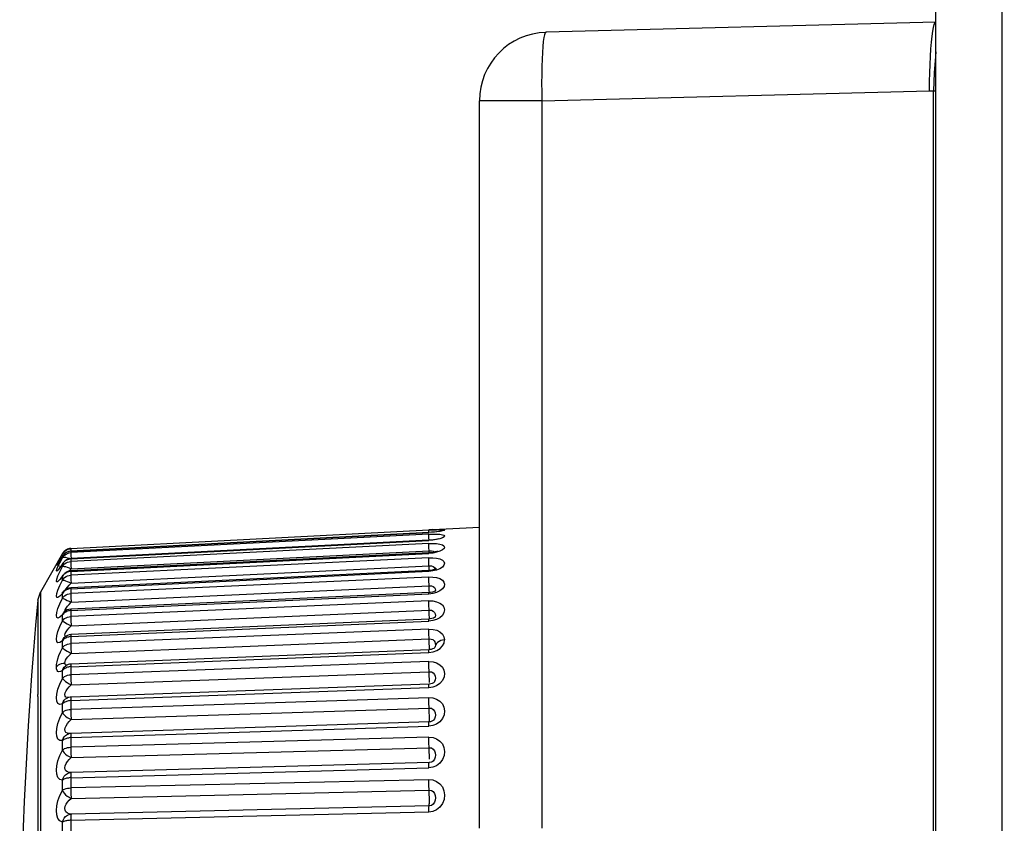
# Model space of a CAD drawing. Extents: x -4139 to -1089, y -1564 to 1941.
# Tile 85 of 160: x -4139 to -4122, y 1139 to 1153. Entities that reach past the tile are written whole.
import ezdxf

# ---------------------------------------------------------------- set-up
doc = ezdxf.new("R2010")
doc.units = 0
doc.header["$LTSCALE"] = 23.1
for name, color, linetype in [('03_IOCASE_4_1_AM_0', 7, 'CONTINUOUS'), ('X610_37_IO_BASE-20150120_3', 7, 'CONTINUOUS'), ('XUAN_NIU_3_1_AM_0', 7, 'CONTINUOUS')]:
    doc.layers.add(name, color=color, linetype=linetype)

msp = doc.modelspace()

# ---------------------------------------------------------------- linework, layer by layer
at = {"layer": '03_IOCASE_4_1_AM_0', "color": 7}
for p, q in [((-4122.939, 1153.082), (-4129.77, 1152.903)), ((-4130.939, 1138.953), (-4130.939, 1151.703))]:
    msp.add_line(p, q, dxfattribs=at)
at = {"layer": '03_IOCASE_4_1_AM_0', "color": 2}
for p, q in [((-4129.843, 1151.703), (-4123.049, 1151.88)), ((-4123.049, 1151.88), (-4122.982, 1151.88)), ((-4122.982, 1134.768), (-4122.982, 1151.88)), ((-4129.843, 1151.703), (-4130.939, 1151.703)), ((-4129.843, 1151.703), (-4129.843, 1138.953))]:
    msp.add_line(p, q, dxfattribs=at)
at = {"layer": '03_IOCASE_4_1_AM_0', "color": 7}
for points in [[(-4123.049, 1151.881), (-4123.047, 1152.038), (-4123.044, 1152.192), (-4123.039, 1152.341), (-4123.032, 1152.482), (-4123.024, 1152.612), (-4123.014, 1152.73), (-4123.004, 1152.833), (-4122.992, 1152.921), (-4122.979, 1152.99), (-4122.966, 1153.041), (-4122.953, 1153.071), (-4122.939, 1153.082)], [(-4122.939, 1152.563), (-4122.946, 1152.482), (-4122.957, 1152.341), (-4122.967, 1152.191), (-4122.975, 1152.036), (-4122.982, 1151.879)], [(-4122.982, 1151.879), (-4122.961, 1151.879), (-4122.939, 1151.878), (-4122.939, 1151.878)]]:
    msp.add_lwpolyline(points, dxfattribs=at)
at = {"layer": '03_IOCASE_4_1_AM_0', "color": 2}
msp.add_lwpolyline([(-4129.77, 1152.903), (-4129.784, 1152.892), (-4129.796, 1152.861), (-4129.808, 1152.811), (-4129.818, 1152.741), (-4129.827, 1152.654), (-4129.835, 1152.55), (-4129.841, 1152.432), (-4129.845, 1152.302), (-4129.847, 1152.162), (-4129.848, 1152.013), (-4129.847, 1151.859), (-4129.843, 1151.703)], dxfattribs=at)
at = {"layer": '03_IOCASE_4_1_AM_0', "color": 7}
msp.add_arc((-4129.739, 1151.703), 1.2, 91.5, 180, dxfattribs=at)
at = {"layer": 'X610_37_IO_BASE-20150120_3', "color": 7}
msp.add_line((-4122.939, 1068.386), (-4122.939, 1241.817), dxfattribs=at)
at = {"layer": 'X610_37_IO_BASE-20150120_3', "color": 2}
msp.add_lwpolyline([(-4121.739, 1243.017), (-4121.744, 1243.007), (-4121.75, 1242.976), (-4121.755, 1242.926), (-4121.76, 1242.857), (-4121.764, 1242.769), (-4121.768, 1242.666), (-4121.772, 1242.548), (-4121.775, 1242.417), (-4121.777, 1242.277), (-4121.779, 1242.128), (-4121.78, 1241.974), (-4121.781, 1068.576)], dxfattribs=at)
at = {"layer": 'XUAN_NIU_3_1_AM_0', "color": 2}
for p, q in [((-4131.824, 1144.178), (-4138.098, 1143.85)), ((-4138.098, 1143.806), (-4131.824, 1144.134)), ((-4131.824, 1144.105), (-4138.098, 1143.781)), ((-4131.824, 1144.178), (-4131.753, 1144.182)), ((-4131.824, 1144.174), (-4131.824, 1144.178)), ((-4131.755, 1144.139), (-4131.824, 1144.134)), ((-4131.824, 1144.134), (-4131.824, 1144.135)), ((-4131.824, 1144.098), (-4131.824, 1144.105)), ((-4138.098, 1143.672), (-4131.824, 1143.996)), ((-4131.824, 1143.942), (-4138.098, 1143.626)), ((-4131.754, 1144.001), (-4131.824, 1143.995)), ((-4131.819, 1143.992), (-4131.822, 1144.046)), ((-4138.291, 1143.678), (-4138.244, 1143.76)), ((-4138.244, 1143.76), (-4138.244, 1143.764)), ((-4138.156, 1143.768), (-4138.128, 1143.777)), ((-4138.128, 1143.777), (-4138.098, 1143.781)), ((-4138.098, 1143.851), (-4138.098, 1143.85)), ((-4138.098, 1143.807), (-4138.098, 1143.78)), ((-4138.098, 1143.807), (-4138.098, 1143.806)), ((-4138.098, 1143.452), (-4131.824, 1143.768)), ((-4138.093, 1143.498), (-4131.819, 1143.814)), ((-4131.754, 1143.774), (-4131.824, 1143.767)), ((-4131.822, 1143.871), (-4131.823, 1143.896)), ((-4131.819, 1143.814), (-4131.822, 1143.871)), ((-4131.818, 1143.785), (-4131.819, 1143.814)), ((-4131.725, 1143.794), (-4131.722, 1143.791)), ((-4138.324, 1143.537), (-4138.291, 1143.604)), ((-4138.304, 1143.624), (-4138.308, 1143.617)), ((-4138.293, 1143.641), (-4138.294, 1143.639)), ((-4138.283, 1143.657), (-4138.293, 1143.641)), ((-4138.291, 1143.604), (-4138.244, 1143.692)), ((-4138.244, 1143.717), (-4138.257, 1143.698)), ((-4138.233, 1143.735), (-4138.244, 1143.717)), ((-4138.244, 1143.717), (-4138.242, 1143.722)), ((-4138.244, 1143.692), (-4138.244, 1143.717)), ((-4138.233, 1143.602), (-4138.244, 1143.584)), ((-4138.244, 1143.584), (-4138.238, 1143.596)), ((-4138.244, 1143.539), (-4138.244, 1143.584)), ((-4138.161, 1143.693), (-4138.128, 1143.682)), ((-4138.128, 1143.682), (-4138.11, 1143.675)), ((-4138.128, 1143.622), (-4138.098, 1143.626)), ((-4131.824, 1143.69), (-4138.098, 1143.385)), ((-4138.098, 1143.676), (-4138.098, 1143.672)), ((-4138.098, 1143.673), (-4138.098, 1143.624)), ((-4138.291, 1143.446), (-4138.244, 1143.539)), ((-4138.139, 1143.454), (-4138.129, 1143.464)), ((-4138.129, 1143.464), (-4138.093, 1143.498)), ((-4138.098, 1143.454), (-4138.098, 1143.383)), ((-4138.098, 1143.149), (-4131.824, 1143.454)), ((-4138.093, 1143.245), (-4131.819, 1143.55)), ((-4131.755, 1143.46), (-4131.824, 1143.453)), ((-4131.816, 1143.471), (-4131.817, 1143.491)), ((-4131.724, 1143.522), (-4131.712, 1143.504)), ((-4131.712, 1143.504), (-4131.709, 1143.482)), ((-4131.709, 1143.482), (-4131.711, 1143.471)), ((-4138.291, 1143.205), (-4138.244, 1143.301)), ((-4138.244, 1143.367), (-4138.234, 1143.388)), ((-4138.233, 1143.384), (-4138.244, 1143.367)), ((-4138.244, 1143.301), (-4138.244, 1143.367)), ((-4138.129, 1143.21), (-4138.093, 1143.245)), ((-4138.098, 1143.385), (-4138.098, 1143.372)), ((-4138.098, 1143.372), (-4138.098, 1143.353)), ((-4131.824, 1143.353), (-4138.098, 1143.063)), ((-4138.633, 1143.091), (-4138.633, 1128.672)), ((-4138.324, 1143.126), (-4138.291, 1143.205)), ((-4138.244, 1143.067), (-4138.232, 1143.093)), ((-4138.233, 1143.084), (-4138.244, 1143.067)), ((-4138.244, 1142.982), (-4138.244, 1143.067)), ((-4138.232, 1143.093), (-4138.228, 1143.1)), ((-4138.228, 1143.1), (-4138.226, 1143.101)), ((-4138.159, 1143.177), (-4138.129, 1143.21)), ((-4138.098, 1143.152), (-4138.098, 1143.06)), ((-4138.093, 1142.911), (-4131.819, 1143.201)), ((-4131.754, 1143.064), (-4131.824, 1143.056)), ((-4131.818, 1143.17), (-4131.819, 1143.201)), ((-4131.713, 1143.148), (-4131.709, 1143.123)), ((-4131.711, 1143.104), (-4131.712, 1143.1)), ((-4131.709, 1143.123), (-4131.711, 1143.104)), ((-4138.678, 1142.947), (-4138.678, 1141.294)), ((-4138.291, 1142.883), (-4138.244, 1142.982)), ((-4138.129, 1142.875), (-4138.093, 1142.911)), ((-4138.098, 1142.767), (-4131.824, 1143.058)), ((-4131.824, 1142.935), (-4138.098, 1142.662)), ((-4138.324, 1142.8), (-4138.291, 1142.883)), ((-4138.244, 1142.689), (-4138.232, 1142.718)), ((-4138.232, 1142.718), (-4138.218, 1142.737)), ((-4138.218, 1142.737), (-4138.218, 1142.737)), ((-4138.098, 1142.77), (-4138.098, 1142.658)), ((-4138.093, 1142.5), (-4131.819, 1142.773)), ((-4131.818, 1142.741), (-4131.819, 1142.773)), ((-4131.817, 1142.711), (-4131.818, 1142.741)), ((-4138.233, 1142.705), (-4138.244, 1142.689)), ((-4138.244, 1142.586), (-4138.244, 1142.689)), ((-4138.098, 1142.309), (-4131.824, 1142.582)), ((-4131.755, 1142.589), (-4131.824, 1142.58)), ((-4138.183, 1142.395), (-4138.159, 1142.429)), ((-4138.159, 1142.429), (-4138.129, 1142.464)), ((-4138.129, 1142.464), (-4138.093, 1142.5)), ((-4131.824, 1142.438), (-4138.098, 1142.186)), ((-4138.244, 1142.237), (-4138.293, 1142.208)), ((-4138.233, 1142.251), (-4138.244, 1142.237)), ((-4138.244, 1142.115), (-4138.244, 1142.237)), ((-4138.214, 1142.293), (-4138.206, 1142.301)), ((-4138.098, 1142.313), (-4138.098, 1142.164)), ((-4138.093, 1142.016), (-4131.819, 1142.268)), ((-4131.816, 1142.176), (-4131.817, 1142.206)), ((-4138.098, 1141.781), (-4131.824, 1142.033)), ((-4131.824, 1142.031), (-4131.748, 1142.043)), ((-4131.815, 1142.085), (-4131.815, 1142.103)), ((-4138.19, 1141.897), (-4138.173, 1141.925)), ((-4138.125, 1141.985), (-4138.093, 1142.016)), ((-4131.824, 1141.87), (-4138.098, 1141.642)), ((-4138.244, 1141.715), (-4138.28, 1141.699)), ((-4138.233, 1141.728), (-4138.244, 1141.715)), ((-4138.244, 1141.577), (-4138.244, 1141.715)), ((-4138.2, 1141.827), (-4138.205, 1141.846)), ((-4138.19, 1141.814), (-4138.2, 1141.827)), ((-4138.098, 1141.802), (-4138.098, 1141.781)), ((-4138.098, 1141.786), (-4138.098, 1141.617)), ((-4138.093, 1141.466), (-4131.819, 1141.694)), ((-4131.815, 1141.573), (-4131.816, 1141.602)), ((-4131.815, 1141.502), (-4131.815, 1141.523)), ((-4138.129, 1141.431), (-4138.093, 1141.466)), ((-4138.098, 1141.189), (-4131.824, 1141.417)), ((-4131.754, 1141.424), (-4131.824, 1141.414)), ((-4138.678, 1141.257), (-4138.678, 1141.294)), ((-4138.678, 1141.257), (-4138.678, 1128.816)), ((-4131.824, 1141.237), (-4138.098, 1141.034)), ((-4138.098, 1141.212), (-4138.098, 1141.189)), ((-4138.098, 1141.193), (-4138.098, 1141.007)), ((-4138.233, 1141.141), (-4138.244, 1141.129)), ((-4138.244, 1140.976), (-4138.244, 1141.129)), ((-4138.093, 1140.854), (-4131.819, 1141.056)), ((-4131.815, 1140.907), (-4131.815, 1140.935)), ((-4131.815, 1140.881), (-4131.815, 1140.907)), ((-4131.815, 1140.858), (-4131.815, 1140.881)), ((-4138.205, 1140.678), (-4138.199, 1140.711)), ((-4138.098, 1140.538), (-4131.824, 1140.74)), ((-4131.754, 1140.748), (-4131.824, 1140.737)), ((-4138.244, 1140.32), (-4138.244, 1140.485)), ((-4138.189, 1140.519), (-4138.205, 1140.513)), ((-4138.098, 1140.564), (-4138.098, 1140.355)), ((-4131.824, 1140.544), (-4138.098, 1140.37)), ((-4138.093, 1140.188), (-4131.819, 1140.362)), ((-4131.815, 1140.185), (-4131.815, 1140.212)), ((-4131.815, 1140.16), (-4131.815, 1140.185)), ((-4138.098, 1139.836), (-4131.824, 1140.01)), ((-4131.753, 1140.018), (-4131.824, 1140.007)), ((-4138.244, 1139.614), (-4138.244, 1139.791)), ((-4138.098, 1139.841), (-4138.098, 1139.627)), ((-4131.824, 1139.801), (-4138.098, 1139.657)), ((-4138.093, 1139.474), (-4131.819, 1139.618)), ((-4131.819, 1139.341), (-4138.093, 1139.197)), ((-4138.098, 1139.091), (-4131.824, 1139.235)), ((-4138.098, 1139.096), (-4138.098, 1138.871)), ((-4138.244, 1138.868), (-4138.244, 1139.054))]:
    msp.add_line(p, q, dxfattribs=at)
at = {"layer": 'XUAN_NIU_3_1_AM_0', "color": 7}
for p, q in [((-4131.824, 1144.135), (-4138.098, 1143.807)), ((-4131.754, 1144.186), (-4131.824, 1144.182)), ((-4131.776, 1144.138), (-4131.824, 1144.135)), ((-4131.754, 1144.186), (-4130.939, 1144.229)), ((-4131.824, 1144), (-4138.098, 1143.676)), ((-4131.791, 1144.002), (-4131.824, 1144)), ((-4138.244, 1143.764), (-4138.633, 1143.091)), ((-4138.233, 1143.782), (-4138.244, 1143.764)), ((-4138.156, 1143.837), (-4138.128, 1143.846)), ((-4138.128, 1143.846), (-4138.098, 1143.85)), ((-4131.823, 1143.777), (-4138.098, 1143.461)), ((-4131.794, 1143.779), (-4131.823, 1143.777)), ((-4138.32, 1143.601), (-4138.326, 1143.592)), ((-4138.296, 1143.658), (-4138.314, 1143.63)), ((-4138.275, 1143.692), (-4138.296, 1143.658)), ((-4138.308, 1143.549), (-4138.312, 1143.544)), ((-4138.301, 1143.558), (-4138.308, 1143.549)), ((-4138.298, 1143.513), (-4138.304, 1143.506)), ((-4131.823, 1143.47), (-4138.097, 1143.165)), ((-4131.807, 1143.471), (-4131.823, 1143.47)), ((-4138.678, 1142.947), (-4138.633, 1143.091)), ((-4131.823, 1143.082), (-4138.097, 1142.792)), ((-4131.796, 1143.084), (-4131.823, 1143.082)), ((-4138.223, 1142.732), (-4138.227, 1142.728)), ((-4138.218, 1142.737), (-4138.223, 1142.732)), ((-4131.822, 1142.617), (-4138.096, 1142.344)), ((-4138.206, 1142.301), (-4138.205, 1142.301)), ((-4131.822, 1142.08), (-4138.096, 1141.828)), ((-4131.719, 1142.118), (-4131.719, 1142.118)), ((-4131.719, 1142.118), (-4131.719, 1142.118)), ((-4138.188, 1141.798), (-4138.188, 1141.798)), ((-4131.821, 1141.477), (-4138.095, 1141.249)), ((-4138.165, 1141.232), (-4138.165, 1141.232)), ((-4131.82, 1140.815), (-4138.094, 1140.612)), ((-4131.797, 1140.817), (-4131.82, 1140.815)), ((-4138.135, 1140.606), (-4138.134, 1140.607)), ((-4131.819, 1140.1), (-4138.093, 1139.926)), ((-4131.775, 1140.11), (-4131.819, 1140.1)), ((-4131.764, 1140.115), (-4131.775, 1140.11))]:
    msp.add_line(p, q, dxfattribs=at)
at = {"layer": 'XUAN_NIU_3_1_AM_0', "color": 2}
for points in [[(-4131.822, 1144.135), (-4131.823, 1144.165), (-4131.824, 1144.174)], [(-4131.824, 1144.106), (-4131.754, 1144.108), (-4131.691, 1144.107), (-4131.633, 1144.103), (-4131.587, 1144.096), (-4131.56, 1144.085), (-4131.55, 1144.072), (-4131.558, 1144.056), (-4131.583, 1144.04), (-4131.63, 1144.024), (-4131.69, 1144.01), (-4131.754, 1144.001)], [(-4131.822, 1144.046), (-4131.823, 1144.085), (-4131.824, 1144.098)], [(-4131.586, 1144.162), (-4131.634, 1144.153), (-4131.693, 1144.145), (-4131.755, 1144.139)], [(-4131.753, 1144.182), (-4131.69, 1144.184), (-4131.633, 1144.185), (-4131.587, 1144.185), (-4131.559, 1144.182), (-4131.549, 1144.177), (-4131.559, 1144.17), (-4131.586, 1144.162)], [(-4131.824, 1143.996), (-4131.824, 1144), (-4131.824, 1144)], [(-4131.824, 1143.943), (-4131.754, 1143.944), (-4131.691, 1143.94), (-4131.633, 1143.931), (-4131.587, 1143.917), (-4131.56, 1143.898), (-4131.55, 1143.877), (-4131.558, 1143.852), (-4131.583, 1143.828), (-4131.63, 1143.805)], [(-4131.823, 1143.896), (-4131.823, 1143.916), (-4131.824, 1143.932), (-4131.824, 1143.942)], [(-4138.244, 1143.76), (-4138.233, 1143.771), (-4138.214, 1143.777), (-4138.19, 1143.778), (-4138.187, 1143.778)], [(-4138.244, 1143.692), (-4138.227, 1143.717), (-4138.207, 1143.738), (-4138.183, 1143.755), (-4138.156, 1143.768)], [(-4138.189, 1143.775), (-4138.205, 1143.764), (-4138.219, 1143.75), (-4138.233, 1143.735)], [(-4138.098, 1143.807), (-4138.113, 1143.805), (-4138.127, 1143.802), (-4138.142, 1143.798), (-4138.158, 1143.792), (-4138.174, 1143.785), (-4138.189, 1143.775)], [(-4138.098, 1143.85), (-4138.098, 1143.846), (-4138.098, 1143.836), (-4138.096, 1143.807)], [(-4138.098, 1143.781), (-4138.098, 1143.774), (-4138.098, 1143.761), (-4138.097, 1143.744), (-4138.093, 1143.668)], [(-4131.824, 1143.768), (-4131.824, 1143.775), (-4131.823, 1143.777)], [(-4131.819, 1143.814), (-4131.778, 1143.815), (-4131.747, 1143.807), (-4131.725, 1143.794)], [(-4131.63, 1143.805), (-4131.69, 1143.787), (-4131.754, 1143.774)], [(-4138.308, 1143.617), (-4138.327, 1143.589), (-4138.346, 1143.563), (-4138.352, 1143.56), (-4138.344, 1143.578), (-4138.324, 1143.617), (-4138.291, 1143.678)], [(-4138.244, 1143.584), (-4138.293, 1143.516), (-4138.327, 1143.473), (-4138.346, 1143.456), (-4138.352, 1143.462)], [(-4138.244, 1143.692), (-4138.233, 1143.699), (-4138.214, 1143.702), (-4138.19, 1143.7), (-4138.161, 1143.693)], [(-4138.244, 1143.539), (-4138.227, 1143.562), (-4138.207, 1143.583), (-4138.183, 1143.6), (-4138.156, 1143.613), (-4138.128, 1143.622)], [(-4138.098, 1143.673), (-4138.113, 1143.671), (-4138.127, 1143.668), (-4138.142, 1143.663), (-4138.158, 1143.658), (-4138.174, 1143.651), (-4138.189, 1143.642), (-4138.205, 1143.63), (-4138.219, 1143.617), (-4138.233, 1143.602)], [(-4138.098, 1143.626), (-4138.098, 1143.615), (-4138.098, 1143.599), (-4138.097, 1143.579)], [(-4131.824, 1143.692), (-4131.753, 1143.691), (-4131.69, 1143.684), (-4131.633, 1143.67), (-4131.587, 1143.65), (-4131.559, 1143.624), (-4131.549, 1143.594), (-4131.559, 1143.56), (-4131.586, 1143.527), (-4131.634, 1143.498)], [(-4131.817, 1143.491), (-4131.822, 1143.61), (-4131.823, 1143.636), (-4131.823, 1143.659), (-4131.824, 1143.677), (-4131.824, 1143.69)], [(-4138.352, 1143.462), (-4138.344, 1143.489), (-4138.324, 1143.537)], [(-4138.244, 1143.367), (-4138.293, 1143.308), (-4138.327, 1143.274), (-4138.346, 1143.266), (-4138.352, 1143.282), (-4138.344, 1143.317), (-4138.324, 1143.372), (-4138.291, 1143.446)], [(-4138.244, 1143.539), (-4138.233, 1143.542), (-4138.214, 1143.541), (-4138.19, 1143.536), (-4138.161, 1143.526), (-4138.128, 1143.514), (-4138.093, 1143.498)], [(-4138.098, 1143.454), (-4138.113, 1143.452), (-4138.127, 1143.448), (-4138.142, 1143.444), (-4138.158, 1143.439), (-4138.174, 1143.432), (-4138.189, 1143.423), (-4138.205, 1143.412), (-4138.219, 1143.399), (-4138.233, 1143.384)], [(-4138.098, 1143.461), (-4138.098, 1143.46), (-4138.098, 1143.452)], [(-4138.097, 1143.579), (-4138.096, 1143.555), (-4138.093, 1143.498)], [(-4131.824, 1143.454), (-4131.824, 1143.465), (-4131.823, 1143.47), (-4131.823, 1143.47)], [(-4131.819, 1143.55), (-4131.779, 1143.551), (-4131.747, 1143.54), (-4131.724, 1143.522)], [(-4131.634, 1143.498), (-4131.693, 1143.475), (-4131.755, 1143.46)], [(-4138.244, 1143.301), (-4138.227, 1143.324), (-4138.207, 1143.344), (-4138.183, 1143.361), (-4138.156, 1143.373), (-4138.128, 1143.382), (-4138.098, 1143.385)], [(-4138.244, 1143.301), (-4138.233, 1143.3), (-4138.214, 1143.296), (-4138.19, 1143.287), (-4138.161, 1143.276), (-4138.128, 1143.261), (-4138.093, 1143.245)], [(-4138.098, 1143.353), (-4138.097, 1143.33), (-4138.096, 1143.304), (-4138.093, 1143.245)], [(-4131.824, 1143.355), (-4131.754, 1143.353), (-4131.691, 1143.344), (-4131.633, 1143.325), (-4131.587, 1143.298), (-4131.56, 1143.265), (-4131.55, 1143.227), (-4131.558, 1143.186), (-4131.583, 1143.146), (-4131.63, 1143.111)], [(-4131.819, 1143.201), (-4131.821, 1143.233), (-4131.822, 1143.263), (-4131.823, 1143.291), (-4131.823, 1143.316), (-4131.824, 1143.337), (-4131.824, 1143.353)], [(-4138.244, 1143.067), (-4138.293, 1143.018), (-4138.327, 1142.994), (-4138.346, 1142.996), (-4138.352, 1143.02), (-4138.344, 1143.064), (-4138.324, 1143.126)], [(-4138.244, 1142.982), (-4138.227, 1143.004), (-4138.207, 1143.023), (-4138.183, 1143.039), (-4138.156, 1143.051), (-4138.128, 1143.059), (-4138.098, 1143.063)], [(-4138.189, 1143.121), (-4138.205, 1143.111), (-4138.219, 1143.098), (-4138.233, 1143.084)], [(-4138.192, 1143.132), (-4138.183, 1143.147), (-4138.159, 1143.177)], [(-4138.098, 1143.152), (-4138.113, 1143.15), (-4138.127, 1143.145), (-4138.142, 1143.141), (-4138.158, 1143.137), (-4138.174, 1143.13), (-4138.189, 1143.121)], [(-4138.097, 1143.165), (-4138.097, 1143.165), (-4138.098, 1143.16), (-4138.098, 1143.149)], [(-4138.098, 1143.063), (-4138.098, 1143.046), (-4138.098, 1143.025), (-4138.097, 1143), (-4138.096, 1142.972), (-4138.095, 1142.942), (-4138.093, 1142.911)], [(-4131.824, 1143.058), (-4131.824, 1143.071), (-4131.823, 1143.079), (-4131.823, 1143.082)], [(-4131.819, 1143.201), (-4131.778, 1143.201), (-4131.747, 1143.188), (-4131.725, 1143.169), (-4131.713, 1143.148)], [(-4131.815, 1143.083), (-4131.815, 1143.089), (-4131.816, 1143.113), (-4131.817, 1143.141), (-4131.818, 1143.17)], [(-4131.63, 1143.111), (-4131.69, 1143.082), (-4131.754, 1143.064)], [(-4138.244, 1142.982), (-4138.233, 1142.978), (-4138.214, 1142.969), (-4138.19, 1142.958), (-4138.161, 1142.944), (-4138.128, 1142.928), (-4138.093, 1142.911)], [(-4131.824, 1142.937), (-4131.754, 1142.934), (-4131.691, 1142.921), (-4131.634, 1142.898), (-4131.587, 1142.865), (-4131.56, 1142.825), (-4131.55, 1142.779), (-4131.559, 1142.729), (-4131.586, 1142.681), (-4131.633, 1142.64)], [(-4131.819, 1142.773), (-4131.821, 1142.804), (-4131.822, 1142.835), (-4131.823, 1142.865), (-4131.823, 1142.892), (-4131.824, 1142.915), (-4131.824, 1142.935)], [(-4138.244, 1142.689), (-4138.293, 1142.65), (-4138.327, 1142.635), (-4138.346, 1142.647), (-4138.352, 1142.68), (-4138.344, 1142.732), (-4138.324, 1142.8)], [(-4138.189, 1142.74), (-4138.205, 1142.73), (-4138.219, 1142.719), (-4138.233, 1142.705)], [(-4138.203, 1142.751), (-4138.205, 1142.758), (-4138.199, 1142.781), (-4138.183, 1142.809)], [(-4138.098, 1142.77), (-4138.113, 1142.768), (-4138.127, 1142.763), (-4138.142, 1142.759), (-4138.158, 1142.755), (-4138.174, 1142.749), (-4138.189, 1142.74)], [(-4138.183, 1142.809), (-4138.159, 1142.841), (-4138.129, 1142.875)], [(-4138.097, 1142.792), (-4138.097, 1142.79), (-4138.098, 1142.782), (-4138.098, 1142.767)], [(-4131.819, 1142.773), (-4131.78, 1142.772), (-4131.749, 1142.757), (-4131.725, 1142.734), (-4131.713, 1142.709), (-4131.709, 1142.679), (-4131.712, 1142.656), (-4131.715, 1142.648)], [(-4138.293, 1142.208), (-4138.327, 1142.203), (-4138.346, 1142.224), (-4138.352, 1142.266), (-4138.344, 1142.324), (-4138.324, 1142.398), (-4138.291, 1142.485), (-4138.244, 1142.586)], [(-4138.244, 1142.586), (-4138.227, 1142.606), (-4138.207, 1142.625), (-4138.183, 1142.64), (-4138.156, 1142.651), (-4138.128, 1142.658), (-4138.098, 1142.662)], [(-4138.244, 1142.586), (-4138.233, 1142.577), (-4138.214, 1142.566), (-4138.19, 1142.551), (-4138.161, 1142.535), (-4138.128, 1142.518), (-4138.093, 1142.5)], [(-4138.098, 1142.662), (-4138.098, 1142.642), (-4138.098, 1142.618), (-4138.097, 1142.592), (-4138.096, 1142.562), (-4138.095, 1142.531), (-4138.093, 1142.5)], [(-4131.824, 1142.582), (-4131.824, 1142.598), (-4131.823, 1142.61), (-4131.823, 1142.616), (-4131.822, 1142.617)], [(-4131.815, 1142.614), (-4131.815, 1142.633), (-4131.815, 1142.656), (-4131.816, 1142.682), (-4131.817, 1142.711)], [(-4131.633, 1142.64), (-4131.692, 1142.609), (-4131.755, 1142.589)], [(-4138.19, 1142.313), (-4138.2, 1142.319), (-4138.205, 1142.338), (-4138.199, 1142.364), (-4138.183, 1142.395)], [(-4131.824, 1142.441), (-4131.751, 1142.436), (-4131.686, 1142.42), (-4131.63, 1142.392), (-4131.586, 1142.354), (-4131.56, 1142.307), (-4131.55, 1142.251)], [(-4131.819, 1142.268), (-4131.821, 1142.3), (-4131.822, 1142.332), (-4131.823, 1142.362), (-4131.823, 1142.391), (-4131.824, 1142.417), (-4131.824, 1142.438)], [(-4138.244, 1142.237), (-4138.232, 1142.268), (-4138.214, 1142.293)], [(-4138.189, 1142.284), (-4138.205, 1142.275), (-4138.219, 1142.264), (-4138.233, 1142.251)], [(-4138.098, 1142.313), (-4138.113, 1142.31), (-4138.127, 1142.306), (-4138.142, 1142.301), (-4138.158, 1142.298), (-4138.174, 1142.292), (-4138.189, 1142.284)], [(-4138.096, 1142.344), (-4138.097, 1142.344), (-4138.097, 1142.338), (-4138.098, 1142.327), (-4138.098, 1142.309)], [(-4131.817, 1142.206), (-4131.818, 1142.237), (-4131.819, 1142.268)], [(-4131.819, 1142.268), (-4131.785, 1142.267), (-4131.757, 1142.256), (-4131.734, 1142.238), (-4131.719, 1142.215), (-4131.711, 1142.189), (-4131.709, 1142.162)], [(-4131.55, 1142.251), (-4131.583, 1142.248), (-4131.616, 1142.239), (-4131.646, 1142.225), (-4131.672, 1142.208), (-4131.693, 1142.186), (-4131.709, 1142.162)], [(-4131.627, 1142.103), (-4131.584, 1142.147), (-4131.558, 1142.196), (-4131.55, 1142.251)], [(-4138.352, 1141.777), (-4138.348, 1141.822), (-4138.34, 1141.869), (-4138.326, 1141.919), (-4138.307, 1141.976), (-4138.279, 1142.041), (-4138.244, 1142.115)], [(-4138.244, 1142.115), (-4138.227, 1142.135), (-4138.207, 1142.152), (-4138.183, 1142.166), (-4138.156, 1142.176), (-4138.128, 1142.183), (-4138.098, 1142.186)], [(-4138.244, 1142.115), (-4138.233, 1142.103), (-4138.214, 1142.088), (-4138.19, 1142.071), (-4138.161, 1142.053), (-4138.128, 1142.035), (-4138.093, 1142.016)], [(-4138.098, 1142.164), (-4138.098, 1142.138), (-4138.097, 1142.11), (-4138.096, 1142.079), (-4138.095, 1142.048), (-4138.093, 1142.016)], [(-4131.824, 1142.033), (-4131.824, 1142.052), (-4131.823, 1142.066), (-4131.823, 1142.076), (-4131.822, 1142.08), (-4131.822, 1142.08)], [(-4131.815, 1142.103), (-4131.815, 1142.124), (-4131.815, 1142.149), (-4131.816, 1142.176)], [(-4131.748, 1142.043), (-4131.683, 1142.067), (-4131.627, 1142.103)], [(-4131.709, 1142.162), (-4131.711, 1142.137), (-4131.719, 1142.118)], [(-4138.205, 1141.846), (-4138.2, 1141.87), (-4138.19, 1141.897)], [(-4138.173, 1141.925), (-4138.151, 1141.954), (-4138.125, 1141.985)], [(-4131.824, 1141.873), (-4131.751, 1141.867), (-4131.688, 1141.848), (-4131.632, 1141.817), (-4131.587, 1141.775), (-4131.56, 1141.723), (-4131.549, 1141.665), (-4131.558, 1141.602), (-4131.585, 1141.541), (-4131.632, 1141.489)], [(-4131.819, 1141.694), (-4131.821, 1141.726), (-4131.822, 1141.757), (-4131.823, 1141.789), (-4131.823, 1141.819), (-4131.824, 1141.846), (-4131.824, 1141.87)], [(-4138.352, 1141.777), (-4138.335, 1141.796), (-4138.314, 1141.813), (-4138.29, 1141.826), (-4138.263, 1141.836), (-4138.235, 1141.843), (-4138.205, 1141.846)], [(-4138.28, 1141.699), (-4138.307, 1141.694), (-4138.326, 1141.7), (-4138.34, 1141.717), (-4138.348, 1141.742), (-4138.352, 1141.777)], [(-4138.244, 1141.715), (-4138.232, 1141.748), (-4138.214, 1141.775), (-4138.188, 1141.798)], [(-4138.189, 1141.758), (-4138.205, 1141.75), (-4138.219, 1141.74), (-4138.233, 1141.728)], [(-4138.171, 1141.808), (-4138.173, 1141.808), (-4138.19, 1141.814)], [(-4138.098, 1141.785), (-4138.113, 1141.783), (-4138.127, 1141.778), (-4138.142, 1141.774), (-4138.158, 1141.771), (-4138.174, 1141.766), (-4138.189, 1141.758)], [(-4138.096, 1141.828), (-4138.097, 1141.825), (-4138.097, 1141.816), (-4138.098, 1141.802)], [(-4131.816, 1141.602), (-4131.817, 1141.632), (-4131.818, 1141.663), (-4131.819, 1141.694)], [(-4131.819, 1141.694), (-4131.778, 1141.691), (-4131.747, 1141.673), (-4131.725, 1141.646), (-4131.713, 1141.617), (-4131.709, 1141.581), (-4131.711, 1141.55), (-4131.723, 1141.521), (-4131.726, 1141.515)], [(-4138.244, 1141.129), (-4138.293, 1141.121), (-4138.327, 1141.136), (-4138.346, 1141.175), (-4138.352, 1141.233), (-4138.344, 1141.303), (-4138.324, 1141.386), (-4138.291, 1141.476), (-4138.244, 1141.577)], [(-4138.244, 1141.577), (-4138.227, 1141.595), (-4138.207, 1141.61), (-4138.183, 1141.623), (-4138.156, 1141.633), (-4138.128, 1141.639), (-4138.098, 1141.642)], [(-4138.244, 1141.577), (-4138.233, 1141.561), (-4138.214, 1141.543), (-4138.19, 1141.524), (-4138.161, 1141.504), (-4138.128, 1141.484), (-4138.093, 1141.466)], [(-4138.098, 1141.617), (-4138.098, 1141.589), (-4138.097, 1141.56), (-4138.096, 1141.529), (-4138.095, 1141.497), (-4138.093, 1141.466)], [(-4131.815, 1141.523), (-4131.815, 1141.546), (-4131.815, 1141.573)], [(-4138.199, 1141.324), (-4138.183, 1141.358), (-4138.159, 1141.394), (-4138.129, 1141.431)], [(-4131.824, 1141.417), (-4131.824, 1141.438), (-4131.823, 1141.456), (-4131.823, 1141.468), (-4131.822, 1141.475), (-4131.821, 1141.477)], [(-4131.632, 1141.489), (-4131.691, 1141.449), (-4131.754, 1141.424)], [(-4138.244, 1141.129), (-4138.232, 1141.164), (-4138.214, 1141.193), (-4138.19, 1141.216), (-4138.165, 1141.232)], [(-4138.189, 1141.168), (-4138.205, 1141.16), (-4138.219, 1141.151), (-4138.233, 1141.141)], [(-4138.147, 1141.239), (-4138.16, 1141.24), (-4138.185, 1141.249), (-4138.2, 1141.267), (-4138.205, 1141.292), (-4138.199, 1141.324)], [(-4138.098, 1141.193), (-4138.113, 1141.19), (-4138.127, 1141.185), (-4138.142, 1141.181), (-4138.158, 1141.179), (-4138.174, 1141.174), (-4138.189, 1141.168)], [(-4138.095, 1141.249), (-4138.096, 1141.247), (-4138.097, 1141.241), (-4138.097, 1141.23), (-4138.098, 1141.212)], [(-4131.824, 1141.24), (-4131.754, 1141.233), (-4131.691, 1141.213), (-4131.633, 1141.177), (-4131.587, 1141.129), (-4131.56, 1141.071), (-4131.55, 1141.006), (-4131.558, 1140.939), (-4131.583, 1140.874), (-4131.63, 1140.818), (-4131.69, 1140.775), (-4131.754, 1140.748)], [(-4131.821, 1141.087), (-4131.822, 1141.119), (-4131.823, 1141.151), (-4131.823, 1141.182), (-4131.824, 1141.211), (-4131.824, 1141.237)], [(-4138.244, 1140.976), (-4138.227, 1140.992), (-4138.207, 1141.006), (-4138.183, 1141.017), (-4138.156, 1141.026), (-4138.128, 1141.032), (-4138.098, 1141.034)], [(-4138.098, 1141.007), (-4138.098, 1140.978), (-4138.097, 1140.947), (-4138.096, 1140.916), (-4138.095, 1140.884), (-4138.093, 1140.854)], [(-4131.815, 1140.935), (-4131.816, 1140.964), (-4131.817, 1140.995), (-4131.818, 1141.026), (-4131.821, 1141.087)], [(-4131.819, 1141.056), (-4131.778, 1141.053), (-4131.747, 1141.033), (-4131.725, 1141.004), (-4131.713, 1140.972), (-4131.709, 1140.934), (-4131.711, 1140.9), (-4131.723, 1140.867), (-4131.74, 1140.845)], [(-4138.244, 1140.485), (-4138.293, 1140.489), (-4138.327, 1140.513), (-4138.346, 1140.561), (-4138.352, 1140.625), (-4138.344, 1140.701), (-4138.324, 1140.786), (-4138.291, 1140.877), (-4138.244, 1140.976)], [(-4138.244, 1140.976), (-4138.233, 1140.957), (-4138.214, 1140.936), (-4138.19, 1140.914), (-4138.161, 1140.893), (-4138.128, 1140.872), (-4138.093, 1140.854)], [(-4138.159, 1140.784), (-4138.129, 1140.82), (-4138.093, 1140.854)], [(-4131.817, 1140.815), (-4131.817, 1140.817), (-4131.816, 1140.826), (-4131.815, 1140.84), (-4131.815, 1140.858)], [(-4138.117, 1140.609), (-4138.13, 1140.609), (-4138.16, 1140.614), (-4138.185, 1140.628), (-4138.2, 1140.649), (-4138.205, 1140.678)], [(-4138.199, 1140.711), (-4138.183, 1140.747), (-4138.159, 1140.784)], [(-4131.824, 1140.74), (-4131.824, 1140.764), (-4131.823, 1140.784), (-4131.823, 1140.799), (-4131.822, 1140.81), (-4131.821, 1140.814), (-4131.82, 1140.815)], [(-4138.244, 1140.485), (-4138.232, 1140.521), (-4138.214, 1140.552), (-4138.19, 1140.578), (-4138.16, 1140.597), (-4138.135, 1140.606)], [(-4138.205, 1140.513), (-4138.219, 1140.505), (-4138.233, 1140.496), (-4138.244, 1140.485)], [(-4138.098, 1140.543), (-4138.113, 1140.54), (-4138.127, 1140.534), (-4138.142, 1140.531), (-4138.158, 1140.53), (-4138.174, 1140.525), (-4138.189, 1140.519)], [(-4138.094, 1140.612), (-4138.095, 1140.612), (-4138.096, 1140.608), (-4138.097, 1140.599), (-4138.097, 1140.584), (-4138.098, 1140.564)], [(-4131.824, 1140.547), (-4131.751, 1140.539), (-4131.688, 1140.516), (-4131.631, 1140.478), (-4131.587, 1140.427), (-4131.56, 1140.366), (-4131.549, 1140.297), (-4131.558, 1140.223), (-4131.584, 1140.152), (-4131.631, 1140.092), (-4131.69, 1140.046), (-4131.753, 1140.018)], [(-4131.819, 1140.362), (-4131.821, 1140.391), (-4131.822, 1140.423), (-4131.823, 1140.455), (-4131.823, 1140.486), (-4131.824, 1140.516), (-4131.824, 1140.544)], [(-4138.244, 1139.791), (-4138.292, 1139.806), (-4138.326, 1139.84), (-4138.346, 1139.895), (-4138.352, 1139.965), (-4138.345, 1140.045), (-4138.324, 1140.132), (-4138.291, 1140.223), (-4138.244, 1140.32)], [(-4138.244, 1140.32), (-4138.227, 1140.333), (-4138.207, 1140.346), (-4138.183, 1140.355), (-4138.156, 1140.363), (-4138.128, 1140.368), (-4138.098, 1140.37)], [(-4138.244, 1140.32), (-4138.233, 1140.297), (-4138.214, 1140.274), (-4138.19, 1140.25), (-4138.161, 1140.227), (-4138.128, 1140.206), (-4138.093, 1140.188)], [(-4138.098, 1140.355), (-4138.098, 1140.328), (-4138.097, 1140.3), (-4138.097, 1140.272), (-4138.096, 1140.243), (-4138.095, 1140.214), (-4138.093, 1140.187)], [(-4131.815, 1140.212), (-4131.815, 1140.241), (-4131.816, 1140.271), (-4131.817, 1140.302), (-4131.818, 1140.333), (-4131.819, 1140.362)], [(-4131.819, 1140.362), (-4131.778, 1140.357), (-4131.747, 1140.336), (-4131.725, 1140.305), (-4131.713, 1140.271), (-4131.709, 1140.231), (-4131.711, 1140.193), (-4131.723, 1140.158), (-4131.746, 1140.128), (-4131.764, 1140.115)], [(-4138.093, 1139.926), (-4138.13, 1139.928), (-4138.16, 1139.937), (-4138.185, 1139.954), (-4138.2, 1139.979), (-4138.205, 1140.01), (-4138.199, 1140.046), (-4138.183, 1140.083), (-4138.159, 1140.119), (-4138.129, 1140.155), (-4138.093, 1140.188)], [(-4131.824, 1140.01), (-4131.824, 1140.036), (-4131.823, 1140.058), (-4131.823, 1140.076), (-4131.822, 1140.09), (-4131.821, 1140.098), (-4131.819, 1140.1)], [(-4138.244, 1139.791), (-4138.232, 1139.828), (-4138.214, 1139.86), (-4138.19, 1139.887), (-4138.16, 1139.908), (-4138.128, 1139.921), (-4138.093, 1139.926)], [(-4138.158, 1139.829), (-4138.174, 1139.825), (-4138.189, 1139.82), (-4138.205, 1139.815), (-4138.219, 1139.808), (-4138.233, 1139.8), (-4138.244, 1139.791)], [(-4138.098, 1139.841), (-4138.113, 1139.838), (-4138.127, 1139.833), (-4138.142, 1139.83), (-4138.158, 1139.829)], [(-4138.093, 1139.926), (-4138.095, 1139.924), (-4138.096, 1139.917), (-4138.097, 1139.904), (-4138.097, 1139.887), (-4138.098, 1139.864), (-4138.098, 1139.836)], [(-4131.824, 1139.804), (-4131.754, 1139.796), (-4131.691, 1139.772), (-4131.633, 1139.73), (-4131.587, 1139.674), (-4131.56, 1139.607), (-4131.55, 1139.533), (-4131.558, 1139.456), (-4131.583, 1139.383), (-4131.63, 1139.32), (-4131.69, 1139.272), (-4131.754, 1139.243), (-4131.824, 1139.231)], [(-4131.819, 1139.618), (-4131.821, 1139.646), (-4131.822, 1139.677), (-4131.823, 1139.708), (-4131.823, 1139.74), (-4131.824, 1139.772), (-4131.824, 1139.801)], [(-4138.244, 1139.054), (-4138.293, 1139.08), (-4138.327, 1139.123), (-4138.346, 1139.186), (-4138.352, 1139.261), (-4138.344, 1139.344), (-4138.324, 1139.433), (-4138.291, 1139.522), (-4138.244, 1139.614)], [(-4138.244, 1139.614), (-4138.227, 1139.626), (-4138.207, 1139.636), (-4138.183, 1139.645), (-4138.156, 1139.651), (-4138.128, 1139.655), (-4138.098, 1139.657)], [(-4138.244, 1139.614), (-4138.233, 1139.589), (-4138.214, 1139.563), (-4138.19, 1139.537), (-4138.161, 1139.513), (-4138.128, 1139.492), (-4138.093, 1139.474)], [(-4138.098, 1139.627), (-4138.098, 1139.595), (-4138.097, 1139.564), (-4138.096, 1139.532), (-4138.095, 1139.502), (-4138.093, 1139.474)], [(-4131.815, 1139.442), (-4131.815, 1139.47), (-4131.815, 1139.5), (-4131.816, 1139.53), (-4131.817, 1139.561), (-4131.818, 1139.591), (-4131.819, 1139.618)], [(-4131.819, 1139.618), (-4131.778, 1139.613), (-4131.747, 1139.591), (-4131.725, 1139.559), (-4131.713, 1139.524), (-4131.709, 1139.481), (-4131.711, 1139.441), (-4131.723, 1139.404), (-4131.746, 1139.371), (-4131.778, 1139.35), (-4131.819, 1139.341)], [(-4138.093, 1139.197), (-4138.13, 1139.203), (-4138.16, 1139.216), (-4138.185, 1139.236), (-4138.2, 1139.264), (-4138.205, 1139.297), (-4138.199, 1139.335), (-4138.183, 1139.372), (-4138.159, 1139.408), (-4138.129, 1139.443), (-4138.093, 1139.474)], [(-4131.819, 1139.341), (-4131.818, 1139.346), (-4131.817, 1139.357), (-4131.816, 1139.372), (-4131.815, 1139.391), (-4131.815, 1139.415), (-4131.815, 1139.442)], [(-4131.824, 1139.235), (-4131.824, 1139.262), (-4131.823, 1139.286), (-4131.823, 1139.307), (-4131.822, 1139.324), (-4131.821, 1139.335), (-4131.819, 1139.341)], [(-4138.244, 1139.054), (-4138.232, 1139.092), (-4138.214, 1139.125), (-4138.19, 1139.153), (-4138.16, 1139.176), (-4138.128, 1139.19), (-4138.093, 1139.197)], [(-4138.098, 1139.096), (-4138.113, 1139.093), (-4138.127, 1139.088), (-4138.142, 1139.085), (-4138.158, 1139.085), (-4138.174, 1139.082), (-4138.189, 1139.078), (-4138.205, 1139.073), (-4138.219, 1139.068), (-4138.233, 1139.061), (-4138.244, 1139.054)], [(-4138.093, 1139.197), (-4138.095, 1139.192), (-4138.096, 1139.181), (-4138.097, 1139.166), (-4138.097, 1139.146), (-4138.098, 1139.121), (-4138.098, 1139.091)]]:
    msp.add_lwpolyline(points, dxfattribs=at)
at = {"layer": 'XUAN_NIU_3_1_AM_0', "color": 7}
for points in [[(-4131.631, 1144.155), (-4131.654, 1144.151), (-4131.686, 1144.147), (-4131.726, 1144.143), (-4131.776, 1144.138)], [(-4131.623, 1144.154), (-4131.614, 1144.158), (-4131.611, 1144.16), (-4131.616, 1144.158), (-4131.631, 1144.155)], [(-4131.649, 1144.027), (-4131.647, 1144.028), (-4131.654, 1144.025), (-4131.672, 1144.02), (-4131.702, 1144.014), (-4131.742, 1144.007), (-4131.791, 1144.002)], [(-4138.244, 1143.76), (-4138.227, 1143.785), (-4138.207, 1143.806)], [(-4138.189, 1143.823), (-4138.205, 1143.811), (-4138.219, 1143.798), (-4138.233, 1143.782)], [(-4138.207, 1143.806), (-4138.183, 1143.824), (-4138.156, 1143.837)], [(-4138.12, 1143.851), (-4138.127, 1143.85), (-4138.142, 1143.846), (-4138.158, 1143.84), (-4138.174, 1143.832), (-4138.189, 1143.823)], [(-4138.098, 1143.853), (-4138.113, 1143.852), (-4138.12, 1143.851)], [(-4131.676, 1143.804), (-4131.672, 1143.807), (-4131.674, 1143.806), (-4131.687, 1143.801), (-4131.712, 1143.793), (-4131.749, 1143.785), (-4131.794, 1143.779)], [(-4138.304, 1143.624), (-4138.313, 1143.611), (-4138.32, 1143.601)], [(-4138.242, 1143.722), (-4138.257, 1143.698), (-4138.27, 1143.676), (-4138.283, 1143.657), (-4138.294, 1143.639), (-4138.304, 1143.624)], [(-4138.238, 1143.596), (-4138.246, 1143.584), (-4138.263, 1143.56), (-4138.277, 1143.54), (-4138.289, 1143.524), (-4138.298, 1143.513)], [(-4131.691, 1143.501), (-4131.69, 1143.502), (-4131.695, 1143.499), (-4131.709, 1143.492), (-4131.734, 1143.484), (-4131.768, 1143.476), (-4131.807, 1143.471)], [(-4138.234, 1143.388), (-4138.239, 1143.38), (-4138.257, 1143.358), (-4138.271, 1143.341), (-4138.28, 1143.331), (-4138.28, 1143.331)], [(-4138.227, 1143.101), (-4138.23, 1143.097), (-4138.244, 1143.081), (-4138.255, 1143.07), (-4138.256, 1143.069)], [(-4131.729, 1143.101), (-4131.758, 1143.091), (-4131.796, 1143.084)], [(-4131.709, 1143.107), (-4131.706, 1143.111), (-4131.703, 1143.114), (-4131.71, 1143.11), (-4131.729, 1143.101)], [(-4131.714, 1142.65), (-4131.713, 1142.651), (-4131.715, 1142.649), (-4131.726, 1142.642), (-4131.745, 1142.633), (-4131.772, 1142.624), (-4131.805, 1142.618), (-4131.822, 1142.617)], [(-4138.205, 1142.302), (-4138.211, 1142.297), (-4138.212, 1142.296)], [(-4131.783, 1142.085), (-4131.812, 1142.081), (-4131.822, 1142.08)], [(-4131.719, 1142.118), (-4131.72, 1142.117), (-4131.726, 1142.111), (-4131.739, 1142.102), (-4131.759, 1142.092), (-4131.783, 1142.085)], [(-4131.726, 1141.515), (-4131.732, 1141.509), (-4131.745, 1141.499), (-4131.764, 1141.489), (-4131.787, 1141.482), (-4131.812, 1141.478), (-4131.821, 1141.477)], [(-4131.739, 1140.845), (-4131.749, 1140.837), (-4131.771, 1140.825), (-4131.797, 1140.817)]]:
    msp.add_lwpolyline(points, dxfattribs=at)
for centre, radius, start, end in [((-4138.089, 1143.627), 0.18, 92.9948, 148.2994), ((-4138.089, 1143.496), 0.18, 92.9565, 146.2357), ((-4138.089, 1143.281), 0.18, 92.8857, 143.6556), ((-4138.089, 1142.985), 0.18, 92.7835, 140.5107), ((-4060.013, 1135.882), 78.982, 174.86736, 185.13264), ((-4138.089, 1142.612), 0.18, 92.6507, 136.1081), ((-4138.089, 1142.164), 0.18, 92.4889, 130.6037), ((-4138.089, 1141.648), 0.18, 92.2998, 123.7055), ((-4138.089, 1141.069), 0.18, 92.0855, 114.9582), ((-4138.089, 1140.432), 0.18, 91.8483, 104.539)]:
    msp.add_arc(centre, radius, start, end, dxfattribs=at)

doc.saveas('drawing.dxf')
